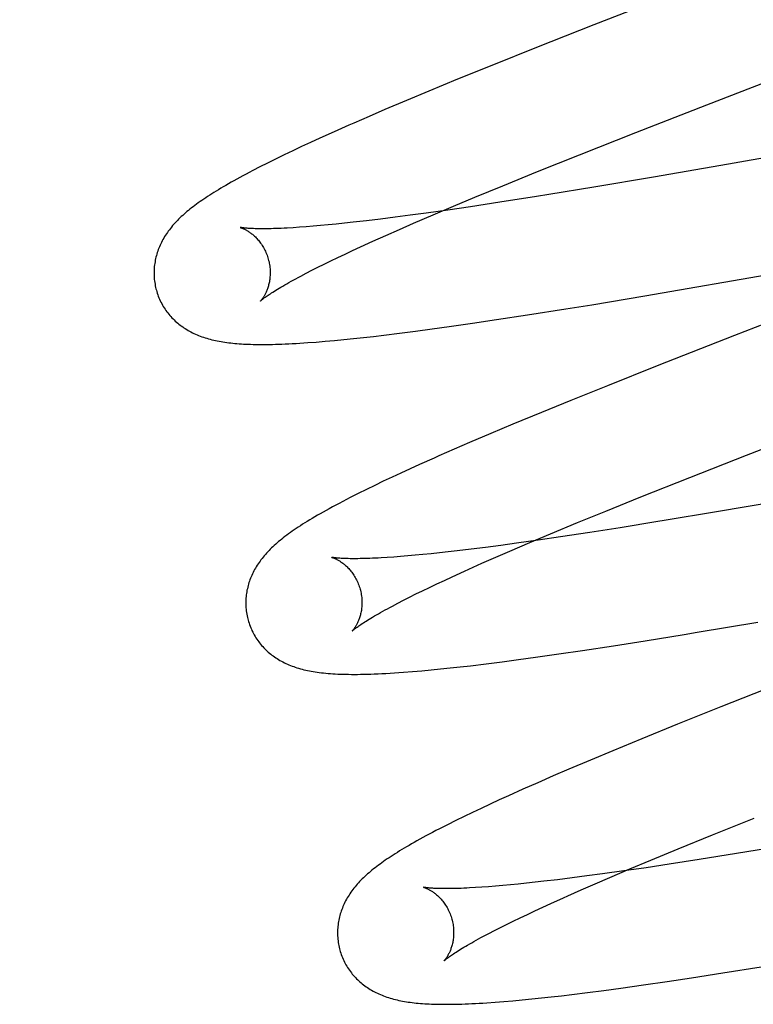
# Model space of a CAD drawing. Header units: inches. Extents: x 0 to 200, y 0 to 129.
# Tile 74 of 98: x 57.12 to 57.246, y 49.914 to 50.083. Entities that reach past the tile are written whole.
import ezdxf

# ---------------------------------------------------------------- set-up
doc = ezdxf.new("R2010")
doc.units = ezdxf.units.IN
doc.header["$LTSCALE"] = 11
doc.header["$MEASUREMENT"] = 0
doc.linetypes.add('HIDDEN', pattern=[0.2, 0.1, -0.1])
doc.layers.add('DEFAULT_2', color=8, linetype='HIDDEN')

msp = doc.modelspace()

# ---------------------------------------------------------------- linework, layer by layer
at = {"layer": 'DEFAULT_2', "color": 8, "linetype": 'HIDDEN'}
for p, q in [((57.23695, 50.08949), (57.21902, 50.08251)), ((57.21902, 50.08251), (57.20918, 50.07862)), ((57.20918, 50.07862), (57.20175, 50.07564)), ((57.20175, 50.07564), (57.19559, 50.07314)), ((57.19559, 50.07314), (57.19063, 50.0711)), ((57.24632, 50.07178), (57.24857, 50.07265)), ((57.19063, 50.0711), (57.18679, 50.06949)), ((57.23846, 50.06873), (57.24632, 50.07178)), ((57.18679, 50.06949), (57.18306, 50.06791)), ((57.18306, 50.06791), (57.18035, 50.06674)), ((57.22627, 50.06397), (57.23846, 50.06873)), ((57.18035, 50.06674), (57.17771, 50.0656)), ((57.17186, 50.06298), (57.17028, 50.06226)), ((57.17432, 50.06409), (57.17186, 50.06298)), ((57.21658, 50.06014), (57.22627, 50.06397)), ((57.27393, 50.06406), (57.2422, 50.05851)), ((57.16721, 50.06082), (57.16572, 50.06011)), ((57.16873, 50.06154), (57.16721, 50.06082)), ((57.17028, 50.06226), (57.16873, 50.06154)), ((57.16427, 50.05941), (57.16288, 50.05871)), ((57.16572, 50.06011), (57.16427, 50.05941)), ((57.20933, 50.05724), (57.21658, 50.06014)), ((57.16156, 50.05805), (57.16033, 50.05742)), ((57.16288, 50.05871), (57.16156, 50.05805)), ((57.2422, 50.05851), (57.22931, 50.05629)), ((57.20335, 50.05481), (57.20933, 50.05724)), ((57.22931, 50.05629), (57.21903, 50.05457)), ((57.19857, 50.05284), (57.20335, 50.05481)), ((57.21903, 50.05457), (57.2113, 50.0533)), ((57.1949, 50.05131), (57.19857, 50.05284)), ((57.20915, 50.05296), (57.20284, 50.05197)), ((57.2113, 50.0533), (57.20915, 50.05296)), ((57.19389, 50.05063), (57.19015, 50.0501)), ((57.19136, 50.04981), (57.1949, 50.05131)), ((57.19779, 50.0512), (57.19389, 50.05063)), ((57.20284, 50.05197), (57.19779, 50.0512)), ((57.18231, 50.04907), (57.1799, 50.04878)), ((57.18483, 50.04939), (57.18231, 50.04907)), ((57.18744, 50.04973), (57.18483, 50.04939)), ((57.19015, 50.0501), (57.18744, 50.04973)), ((57.18799, 50.04836), (57.19136, 50.04981)), ((57.16835, 50.04766), (57.16726, 50.04759)), ((57.16951, 50.04774), (57.16835, 50.04766)), ((57.17072, 50.04784), (57.16951, 50.04774)), ((57.17199, 50.04795), (57.17072, 50.04784)), ((57.17331, 50.04807), (57.17199, 50.04795)), ((57.17468, 50.04821), (57.17331, 50.04807)), ((57.17611, 50.04835), (57.17468, 50.04821)), ((57.17759, 50.04852), (57.17611, 50.04835)), ((57.1799, 50.04878), (57.17759, 50.04852)), ((57.18323, 50.04627), (57.18556, 50.0473)), ((57.18556, 50.0473), (57.18799, 50.04836)), ((57.181, 50.04527), (57.18323, 50.04627)), ((57.22784, 50.03586), (57.28379, 50.04557)), ((57.17752, 50.04368), (57.17888, 50.0443)), ((57.17888, 50.0443), (57.181, 50.04527)), ((57.17376, 50.04189), (57.17496, 50.04247)), ((57.17496, 50.04247), (57.17622, 50.04306)), ((57.17622, 50.04306), (57.17752, 50.04368)), ((57.17048, 50.04026), (57.17152, 50.04078)), ((57.17152, 50.04078), (57.17261, 50.04133)), ((57.17261, 50.04133), (57.17376, 50.04189)), ((57.16858, 50.03927), (57.1695, 50.03975)), ((57.1695, 50.03975), (57.17048, 50.04026)), ((57.21868, 50.03434), (57.22784, 50.03586)), ((57.21419, 50.03361), (57.21868, 50.03434)), ((57.25672, 50.03424), (57.24325, 50.02902)), ((57.20231, 50.03176), (57.20762, 50.03257)), ((57.20762, 50.03257), (57.21419, 50.03361)), ((57.19123, 50.03016), (57.19416, 50.03057)), ((57.19416, 50.03057), (57.19818, 50.03114)), ((57.19818, 50.03114), (57.20231, 50.03176)), ((57.1777, 50.02851), (57.17939, 50.02869)), ((57.17939, 50.02869), (57.18111, 50.02888)), ((57.18111, 50.02888), (57.18287, 50.02909)), ((57.18287, 50.02909), (57.18558, 50.02942)), ((57.18558, 50.02942), (57.18837, 50.02978)), ((57.18837, 50.02978), (57.19123, 50.03016)), ((57.24325, 50.02902), (57.22996, 50.02381)), ((57.1698, 50.0278), (57.17126, 50.02791)), ((57.17126, 50.02791), (57.17279, 50.02804)), ((57.17279, 50.02804), (57.17439, 50.02818)), ((57.17439, 50.02818), (57.17603, 50.02834)), ((57.17603, 50.02834), (57.1777, 50.02851)), ((57.22996, 50.02381), (57.22136, 50.02039)), ((57.22136, 50.02039), (57.21509, 50.01786)), ((57.21509, 50.01786), (57.21003, 50.01579)), ((57.21003, 50.01579), (57.20512, 50.01376)), ((57.20512, 50.01376), (57.20132, 50.01217)), ((57.24533, 50.00846), (57.25871, 50.01367)), ((57.20132, 50.01217), (57.19765, 50.0106)), ((57.19765, 50.0106), (57.19498, 50.00945)), ((57.19498, 50.00945), (57.19238, 50.00831)), ((57.23554, 50.00461), (57.24533, 50.00846)), ((57.18904, 50.00682), (57.18742, 50.00609)), ((57.18584, 50.00536), (57.1843, 50.00464)), ((57.18742, 50.00609), (57.18584, 50.00536)), ((57.18133, 50.00323), (57.1799, 50.00253)), ((57.1828, 50.00394), (57.18133, 50.00323)), ((57.1843, 50.00464), (57.1828, 50.00394)), ((57.22715, 50.00126), (57.23554, 50.00461)), ((57.17848, 50.00183), (57.17711, 50.00114)), ((57.1799, 50.00253), (57.17848, 50.00183)), ((57.22109, 49.99882), (57.22715, 50.00126)), ((57.25056, 50.00044), (57.24015, 49.99866)), ((57.21624, 49.99683), (57.22109, 49.99882)), ((57.21159, 49.99489), (57.21624, 49.99683)), ((57.23006, 49.99699), (57.22357, 49.99595)), ((57.20802, 49.99339), (57.21159, 49.99489)), ((57.21835, 49.99514), (57.21332, 49.99437)), ((57.22357, 49.99595), (57.21835, 49.99514)), ((57.20571, 49.99328), (57.20302, 49.99291)), ((57.2046, 49.99193), (57.20802, 49.99339)), ((57.20944, 49.99381), (57.20571, 49.99328)), ((57.21332, 49.99437), (57.20944, 49.99381)), ((57.18963, 49.99133), (57.18829, 49.9912)), ((57.19102, 49.99147), (57.18963, 49.99133)), ((57.19247, 49.99162), (57.19102, 49.99147)), ((57.19396, 49.99179), (57.19247, 49.99162)), ((57.19551, 49.99197), (57.19396, 49.99179)), ((57.19791, 49.99226), (57.19551, 49.99197)), ((57.20041, 49.99257), (57.19791, 49.99226)), ((57.20302, 49.99291), (57.20041, 49.99257)), ((57.20214, 49.99086), (57.2046, 49.99193)), ((57.1846, 49.9909), (57.18348, 49.99082)), ((57.18577, 49.99099), (57.1846, 49.9909)), ((57.187, 49.99109), (57.18577, 49.99099)), ((57.18829, 49.9912), (57.187, 49.99109)), ((57.19978, 49.98982), (57.20214, 49.99086)), ((57.19467, 49.98751), (57.19679, 49.98848)), ((57.19075, 49.98568), (57.19201, 49.98627)), ((57.19201, 49.98627), (57.19331, 49.98688)), ((57.19331, 49.98688), (57.19467, 49.98751)), ((57.18731, 49.98399), (57.18841, 49.98454)), ((57.18841, 49.98454), (57.18955, 49.9851)), ((57.18955, 49.9851), (57.19075, 49.98568)), ((57.18437, 49.98247), (57.1853, 49.98296)), ((57.1853, 49.98296), (57.18628, 49.98347)), ((57.18628, 49.98347), (57.18731, 49.98399)), ((57.23684, 49.97794), (57.24725, 49.97968)), ((57.23456, 49.97756), (57.23684, 49.97794)), ((57.22241, 49.97562), (57.22785, 49.97648)), ((57.22785, 49.97648), (57.23456, 49.97756)), ((57.213, 49.97421), (57.21711, 49.97482)), ((57.21711, 49.97482), (57.22241, 49.97562)), ((57.20048, 49.97252), (57.20324, 49.97287)), ((57.20324, 49.97287), (57.20609, 49.97324)), ((57.20609, 49.97324), (57.209, 49.97364)), ((57.209, 49.97364), (57.213, 49.97421)), ((57.18783, 49.97118), (57.18941, 49.97132)), ((57.18941, 49.97132), (57.19101, 49.97147)), ((57.19101, 49.97147), (57.19265, 49.97163)), ((57.19265, 49.97163), (57.19433, 49.9718)), ((57.19433, 49.9718), (57.19604, 49.97199)), ((57.19604, 49.97199), (57.19779, 49.97219)), ((57.19779, 49.97219), (57.20048, 49.97252)), ((57.25073, 49.96898), (57.24089, 49.96509)), ((57.24089, 49.96509), (57.23346, 49.96211)), ((57.23346, 49.96211), (57.2273, 49.95961)), ((57.2273, 49.95961), (57.22233, 49.95756)), ((57.22233, 49.95756), (57.21848, 49.95596)), ((57.21848, 49.95596), (57.21475, 49.95437)), ((57.21475, 49.95437), (57.21204, 49.95321)), ((57.21204, 49.95321), (57.2094, 49.95206)), ((57.20684, 49.95093), (57.20435, 49.94981)), ((57.2094, 49.95206), (57.20684, 49.95093)), ((57.20274, 49.94908), (57.20117, 49.94836)), ((57.20435, 49.94981), (57.20274, 49.94908)), ((57.19963, 49.94764), (57.19814, 49.94693)), ((57.20117, 49.94836), (57.19963, 49.94764)), ((57.19669, 49.94623), (57.19526, 49.94553)), ((57.19814, 49.94693), (57.19669, 49.94623)), ((57.23947, 49.94307), (57.24664, 49.94596)), ((57.19385, 49.94483), (57.1925, 49.94414)), ((57.19526, 49.94553), (57.19385, 49.94483)), ((57.23357, 49.94067), (57.23947, 49.94307)), ((57.22886, 49.93872), (57.23357, 49.94067)), ((57.25134, 49.9411), (57.24359, 49.93984)), ((57.23718, 49.93882), (57.23202, 49.93802)), ((57.24359, 49.93984), (57.23718, 49.93882)), ((57.22177, 49.93573), (57.22524, 49.93721)), ((57.22805, 49.93743), (57.2242, 49.93687)), ((57.22524, 49.93721), (57.22886, 49.93872)), ((57.23202, 49.93802), (57.22805, 49.93743)), ((57.21528, 49.93566), (57.21281, 49.93536)), ((57.21785, 49.936), (57.21528, 49.93566)), ((57.22051, 49.93635), (57.21785, 49.936)), ((57.21927, 49.93465), (57.22177, 49.93573)), ((57.2242, 49.93687), (57.22051, 49.93635)), ((57.19976, 49.93406), (57.19867, 49.93399)), ((57.2009, 49.93414), (57.19976, 49.93406)), ((57.2021, 49.93424), (57.2009, 49.93414)), ((57.20336, 49.93435), (57.2021, 49.93424)), ((57.20467, 49.93447), (57.20336, 49.93435)), ((57.20604, 49.9346), (57.20467, 49.93447)), ((57.20745, 49.93475), (57.20604, 49.9346)), ((57.20892, 49.93491), (57.20745, 49.93475)), ((57.21044, 49.93508), (57.20892, 49.93491)), ((57.21281, 49.93536), (57.21044, 49.93508)), ((57.21687, 49.9336), (57.21927, 49.93465)), ((57.21455, 49.93258), (57.21687, 49.9336)), ((57.2089, 49.93), (57.21024, 49.93062)), ((57.21024, 49.93062), (57.21163, 49.93126)), ((57.20517, 49.92822), (57.20636, 49.9288)), ((57.20636, 49.9288), (57.2076, 49.92939)), ((57.2076, 49.92939), (57.2089, 49.93)), ((57.20193, 49.9266), (57.20295, 49.92712)), ((57.20295, 49.92712), (57.20403, 49.92766)), ((57.20403, 49.92766), (57.20517, 49.92822)), ((57.20005, 49.92562), (57.20096, 49.9261)), ((57.20096, 49.9261), (57.20193, 49.9266)), ((57.24122, 49.9193), (57.24785, 49.92036)), ((57.23168, 49.91784), (57.23586, 49.91847)), ((57.23586, 49.91847), (57.24122, 49.9193)), ((57.22366, 49.91669), (57.22761, 49.91725)), ((57.22761, 49.91725), (57.23168, 49.91784)), ((57.21001, 49.915), (57.21172, 49.91519)), ((57.21172, 49.91519), (57.21346, 49.91539)), ((57.21346, 49.91539), (57.21524, 49.9156)), ((57.21524, 49.9156), (57.21797, 49.91594)), ((57.21797, 49.91594), (57.22078, 49.91631)), ((57.22078, 49.91631), (57.22366, 49.91669)), ((57.20203, 49.91427), (57.20352, 49.91438)), ((57.20352, 49.91438), (57.20509, 49.91452)), ((57.20509, 49.91452), (57.20671, 49.91467)), ((57.20671, 49.91467), (57.20835, 49.91483)), ((57.20835, 49.91483), (57.21001, 49.915))]:
    msp.add_line(p, q, dxfattribs=at)
for points in [[(57.17771, 50.0656), (57.17685, 50.06522), (57.17432, 50.06409)], [(57.16033, 50.05742), (57.15974, 50.05711), (57.15917, 50.05681), (57.15863, 50.05651), (57.1581, 50.05623), (57.15758, 50.05595), (57.15709, 50.05567), (57.15661, 50.0554), (57.15614, 50.05514), (57.1557, 50.05488), (57.15526, 50.05463), (57.15484, 50.05438), (57.15443, 50.05413), (57.15404, 50.05389), (57.15366, 50.05366), (57.15328, 50.05342), (57.15292, 50.05319), (57.15257, 50.05296), (57.15223, 50.05274), (57.1519, 50.05252), (57.15158, 50.0523), (57.15126, 50.05208), (57.15095, 50.05186), (57.15066, 50.05164), (57.15037, 50.05143), (57.15008, 50.05121), (57.14981, 50.051), (57.14953, 50.05079), (57.14927, 50.05057), (57.14901, 50.05036), (57.14876, 50.05015)], [(57.14876, 50.05015), (57.14851, 50.04993), (57.14827, 50.04971), (57.14804, 50.0495), (57.14781, 50.04928), (57.14758, 50.04906), (57.14736, 50.04884), (57.14715, 50.04862), (57.14694, 50.04839), (57.14673, 50.04817), (57.14654, 50.04794), (57.14635, 50.04771), (57.14616, 50.04748), (57.14598, 50.04725), (57.1458, 50.04701), (57.14564, 50.04678), (57.14547, 50.04654), (57.14532, 50.0463), (57.14516, 50.04605), (57.14502, 50.04581), (57.14488, 50.04556), (57.14474, 50.04531), (57.14461, 50.04506), (57.14449, 50.04481), (57.14438, 50.04456), (57.14427, 50.04431), (57.14416, 50.04406), (57.14407, 50.04381), (57.14398, 50.04356), (57.14389, 50.0433), (57.14381, 50.04304), (57.14374, 50.04278), (57.14367, 50.04252), (57.14361, 50.04226), (57.14355, 50.04199), (57.14351, 50.04172), (57.14346, 50.04145), (57.14342, 50.04118), (57.14339, 50.04091), (57.14337, 50.04063), (57.14335, 50.04036), (57.14334, 50.04008), (57.14334, 50.03981), (57.14334, 50.03953), (57.14335, 50.03925), (57.14337, 50.03897), (57.14339, 50.03869), (57.14342, 50.03842), (57.14346, 50.03814), (57.14351, 50.03786), (57.14356, 50.03759), (57.14362, 50.03732), (57.14368, 50.03704), (57.14374, 50.03681)], [(57.15818, 50.04763), (57.15816, 50.04764), (57.15815, 50.04764), (57.15815, 50.04764), (57.15815, 50.04764), (57.15817, 50.04763), (57.15819, 50.04763), (57.15822, 50.04762), (57.15825, 50.04761), (57.1583, 50.04759), (57.15835, 50.04758), (57.1584, 50.04756), (57.15846, 50.04753), (57.15853, 50.04751), (57.1586, 50.04748), (57.15868, 50.04744), (57.15876, 50.04741), (57.15884, 50.04737), (57.15893, 50.04732), (57.15903, 50.04727), (57.15913, 50.04722), (57.15923, 50.04717), (57.15933, 50.04711), (57.15944, 50.04704), (57.15955, 50.04697), (57.15966, 50.0469), (57.15978, 50.04682), (57.1599, 50.04673), (57.16002, 50.04664), (57.16014, 50.04655), (57.16026, 50.04645), (57.16039, 50.04634), (57.16052, 50.04623), (57.16065, 50.04611), (57.16078, 50.04599), (57.16091, 50.04586), (57.16104, 50.04572), (57.16117, 50.04557), (57.1613, 50.04542), (57.16143, 50.04526), (57.16156, 50.04509), (57.16169, 50.04492), (57.16182, 50.04474), (57.16194, 50.04455), (57.16206, 50.04436), (57.16218, 50.04416), (57.1623, 50.04395), (57.16241, 50.04374), (57.16251, 50.04353), (57.16261, 50.0433), (57.16271, 50.04308), (57.1628, 50.04285), (57.16288, 50.04261), (57.16295, 50.04238), (57.16301, 50.04217)], [(57.16726, 50.04759), (57.16623, 50.04753), (57.16573, 50.0475), (57.16525, 50.04748), (57.16479, 50.04746), (57.16434, 50.04744), (57.16391, 50.04743), (57.1635, 50.04742), (57.1631, 50.04741), (57.16271, 50.04741), (57.16235, 50.0474), (57.16199, 50.0474), (57.16166, 50.0474), (57.16134, 50.04741), (57.16104, 50.04741), (57.16075, 50.04742), (57.16048, 50.04743), (57.16023, 50.04744), (57.15999, 50.04745), (57.15977, 50.04746), (57.15957, 50.04747), (57.15938, 50.04749), (57.1592, 50.0475), (57.15904, 50.04751), (57.1589, 50.04753), (57.15877, 50.04754), (57.15865, 50.04756), (57.15855, 50.04757), (57.15846, 50.04758), (57.15838, 50.0476), (57.15831, 50.04761), (57.15826, 50.04762), (57.15822, 50.04762), (57.15819, 50.04763), (57.15818, 50.04763)], [(57.16301, 50.04217), (57.16307, 50.04196), (57.16313, 50.04171), (57.16318, 50.04147), (57.16322, 50.04123), (57.16326, 50.04099), (57.16328, 50.04074), (57.16331, 50.0405), (57.16332, 50.04027), (57.16333, 50.04003), (57.16333, 50.0398), (57.16333, 50.03957), (57.16332, 50.03935), (57.1633, 50.03913), (57.16328, 50.03891), (57.16326, 50.0387), (57.16323, 50.0385), (57.16319, 50.0383), (57.16315, 50.0381), (57.16311, 50.03792), (57.16307, 50.03774), (57.16302, 50.03756), (57.16297, 50.03739), (57.16292, 50.03723), (57.16286, 50.03708), (57.16281, 50.03693), (57.16275, 50.03678), (57.1627, 50.03664), (57.16264, 50.03651), (57.16258, 50.03638), (57.16252, 50.03626), (57.16246, 50.03614), (57.1624, 50.03603), (57.16235, 50.03593), (57.16229, 50.03583), (57.16223, 50.03573), (57.16218, 50.03564), (57.16212, 50.03556), (57.16207, 50.03548), (57.16202, 50.03541), (57.16197, 50.03534), (57.16193, 50.03528), (57.16188, 50.03522), (57.16184, 50.03517), (57.16181, 50.03512), (57.16177, 50.03508), (57.16174, 50.03505), (57.16172, 50.03502), (57.1617, 50.035), (57.16168, 50.03498), (57.16167, 50.03497), (57.16167, 50.03497)], [(57.16167, 50.03497), (57.16167, 50.03497), (57.16168, 50.03498), (57.1617, 50.035), (57.16172, 50.03502), (57.16176, 50.03505), (57.1618, 50.03509), (57.16185, 50.03513), (57.16191, 50.03518), (57.16198, 50.03524), (57.16206, 50.03531), (57.16216, 50.03538), (57.16226, 50.03546), (57.16238, 50.03555), (57.16251, 50.03564), (57.16266, 50.03575), (57.16281, 50.03586), (57.16298, 50.03597), (57.16317, 50.0361), (57.16337, 50.03623), (57.16358, 50.03637), (57.16381, 50.03652), (57.16405, 50.03667), (57.16431, 50.03684), (57.16458, 50.037), (57.16487, 50.03718), (57.16517, 50.03736), (57.16549, 50.03755), (57.16583, 50.03774), (57.16617, 50.03794), (57.16654, 50.03815), (57.16692, 50.03836), (57.16731, 50.03858), (57.16772, 50.0388), (57.16814, 50.03903), (57.16858, 50.03927)], [(57.14374, 50.03681), (57.14381, 50.03658), (57.14389, 50.03632), (57.14399, 50.03605), (57.14408, 50.03579), (57.14419, 50.03553), (57.1443, 50.03528), (57.14441, 50.03502), (57.14453, 50.03477), (57.14466, 50.03453), (57.1448, 50.03428), (57.14494, 50.03405), (57.14508, 50.03381), (57.14523, 50.03358), (57.14539, 50.03335), (57.14555, 50.03313), (57.14572, 50.03291), (57.14589, 50.0327), (57.14606, 50.03249), (57.14624, 50.03229), (57.14643, 50.03209), (57.14662, 50.0319), (57.14681, 50.03171), (57.147, 50.03152), (57.1472, 50.03134), (57.14741, 50.03117), (57.14762, 50.031), (57.14783, 50.03083), (57.14804, 50.03067), (57.14827, 50.03051), (57.14849, 50.03036), (57.14872, 50.03021), (57.14896, 50.03006), (57.1492, 50.02991), (57.14945, 50.02978), (57.1497, 50.02964), (57.14996, 50.02951), (57.15022, 50.02939), (57.15048, 50.02927), (57.15074, 50.02915), (57.15101, 50.02904), (57.15128, 50.02893), (57.15156, 50.02883), (57.15184, 50.02873), (57.15213, 50.02864), (57.15242, 50.02855), (57.15271, 50.02847), (57.15301, 50.02839), (57.15331, 50.02831), (57.15361, 50.02824), (57.15392, 50.02817), (57.15423, 50.02811), (57.15455, 50.02804), (57.15487, 50.02799), (57.15519, 50.02793), (57.15552, 50.02788), (57.15586, 50.02784), (57.1562, 50.02779), (57.15654, 50.02775), (57.1569, 50.02772), (57.15725, 50.02768), (57.15762, 50.02765), (57.15799, 50.02762), (57.15837, 50.0276), (57.15876, 50.02757), (57.15915, 50.02755), (57.15956, 50.02754), (57.15997, 50.02752), (57.1604, 50.02751), (57.16083, 50.0275), (57.16128, 50.02749), (57.16174, 50.02749), (57.16221, 50.02749), (57.1627, 50.0275), (57.16319, 50.0275), (57.16371, 50.02751), (57.16424, 50.02752), (57.16478, 50.02754), (57.16534, 50.02756), (57.16592, 50.02758), (57.16652, 50.02761), (57.16714, 50.02764), (57.16778, 50.02767), (57.16843, 50.02771), (57.1698, 50.0278)], [(57.19238, 50.00831), (57.19153, 50.00794), (57.18904, 50.00682)], [(57.17711, 50.00114), (57.17645, 50.0008), (57.17581, 50.00047), (57.1752, 50.00014), (57.17461, 49.99983), (57.17404, 49.99952), (57.17349, 49.99922), (57.17296, 49.99893), (57.17245, 49.99864), (57.17195, 49.99836), (57.17147, 49.99808), (57.17101, 49.99781), (57.17056, 49.99755), (57.17013, 49.99729), (57.16971, 49.99703), (57.1693, 49.99678), (57.16891, 49.99653), (57.16853, 49.99628), (57.16816, 49.99604), (57.1678, 49.9958), (57.16746, 49.99557), (57.16712, 49.99534), (57.1668, 49.99511), (57.16648, 49.99488), (57.16618, 49.99465), (57.16588, 49.99443), (57.16559, 49.99421), (57.16532, 49.99399), (57.16504, 49.99377), (57.16478, 49.99355), (57.16453, 49.99333)], [(57.24015, 49.99866), (57.23116, 49.99717), (57.23006, 49.99699)], [(57.16453, 49.99333), (57.16428, 49.99312), (57.16403, 49.9929), (57.1638, 49.99268), (57.16357, 49.99246), (57.16334, 49.99224), (57.16313, 49.99202), (57.16291, 49.9918), (57.16271, 49.99158), (57.1625, 49.99135), (57.16231, 49.99112), (57.16212, 49.99089), (57.16193, 49.99066), (57.16175, 49.99043), (57.16158, 49.9902), (57.16141, 49.98996), (57.16125, 49.98972), (57.16109, 49.98948), (57.16094, 49.98924), (57.16079, 49.989), (57.16065, 49.98875), (57.16052, 49.9885), (57.16039, 49.98825), (57.16027, 49.988), (57.16016, 49.98775), (57.16005, 49.9875), (57.15995, 49.98725), (57.15985, 49.987), (57.15976, 49.98675), (57.15968, 49.98649), (57.1596, 49.98624), (57.15953, 49.98598), (57.15946, 49.98572), (57.1594, 49.98545), (57.15934, 49.98519), (57.15929, 49.98492), (57.15925, 49.98465), (57.15921, 49.98438), (57.15918, 49.98411), (57.15916, 49.98383), (57.15914, 49.98356), (57.15913, 49.98328), (57.15913, 49.98301), (57.15913, 49.98273), (57.15914, 49.98245), (57.15916, 49.98218), (57.15918, 49.9819), (57.15922, 49.98162), (57.15925, 49.98135), (57.1593, 49.98107), (57.15935, 49.9808), (57.15941, 49.98052), (57.15947, 49.98025), (57.15954, 49.98002)], [(57.17396, 49.99084), (57.17395, 49.99085), (57.17394, 49.99085), (57.17395, 49.99085), (57.17396, 49.99084), (57.17398, 49.99084), (57.17401, 49.99083), (57.17405, 49.99082), (57.17409, 49.9908), (57.17414, 49.99078), (57.1742, 49.99076), (57.17426, 49.99074), (57.17433, 49.99071), (57.1744, 49.99068), (57.17448, 49.99065), (57.17456, 49.99061), (57.17464, 49.99057), (57.17473, 49.99053), (57.17483, 49.99048), (57.17492, 49.99043), (57.17502, 49.99037), (57.17513, 49.99031), (57.17524, 49.99025), (57.17535, 49.99018), (57.17546, 49.9901), (57.17557, 49.99002), (57.17569, 49.98994), (57.17581, 49.98985), (57.17594, 49.98975), (57.17606, 49.98965), (57.17619, 49.98955), (57.17631, 49.98943), (57.17644, 49.98931), (57.17657, 49.98919), (57.1767, 49.98906), (57.17684, 49.98892), (57.17697, 49.98877), (57.1771, 49.98862), (57.17723, 49.98846), (57.17736, 49.9883), (57.17749, 49.98812), (57.17761, 49.98794), (57.17774, 49.98776), (57.17786, 49.98756), (57.17798, 49.98736), (57.17809, 49.98716), (57.1782, 49.98695), (57.1783, 49.98673), (57.1784, 49.98651), (57.1785, 49.98628), (57.17859, 49.98605), (57.17867, 49.98582), (57.17874, 49.98558), (57.1788, 49.98538)], [(57.18348, 49.99082), (57.18242, 49.99076), (57.18192, 49.99073), (57.18143, 49.99071), (57.18095, 49.99068), (57.18049, 49.99067), (57.18005, 49.99065), (57.17962, 49.99064), (57.17921, 49.99063), (57.17881, 49.99062), (57.17843, 49.99061), (57.17807, 49.99061), (57.17772, 49.99061), (57.17739, 49.99061), (57.17708, 49.99061), (57.17678, 49.99062), (57.1765, 49.99063), (57.17623, 49.99064), (57.17598, 49.99065), (57.17575, 49.99066), (57.17553, 49.99067), (57.17533, 49.99068), (57.17514, 49.9907), (57.17497, 49.99071), (57.17481, 49.99073), (57.17467, 49.99074), (57.17454, 49.99075), (57.17442, 49.99077), (57.17432, 49.99078), (57.17423, 49.9908), (57.17416, 49.99081), (57.1741, 49.99082), (57.17404, 49.99083), (57.174, 49.99083), (57.17397, 49.99084), (57.17396, 49.99084)], [(57.19679, 49.98848), (57.19902, 49.98948), (57.19978, 49.98982)], [(57.1788, 49.98538), (57.17886, 49.98517), (57.17892, 49.98492), (57.17897, 49.98468), (57.17901, 49.98444), (57.17905, 49.98419), (57.17908, 49.98395), (57.1791, 49.98371), (57.17911, 49.98347), (57.17912, 49.98324), (57.17912, 49.98301), (57.17912, 49.98278), (57.17911, 49.98255), (57.17909, 49.98234), (57.17907, 49.98212), (57.17905, 49.98191), (57.17902, 49.98171), (57.17898, 49.98151), (57.17894, 49.98131), (57.1789, 49.98113), (57.17886, 49.98095), (57.17881, 49.98077), (57.17876, 49.9806), (57.17871, 49.98044), (57.17866, 49.98029), (57.1786, 49.98014), (57.17854, 49.97999), (57.17849, 49.97985), (57.17843, 49.97972), (57.17837, 49.97959), (57.17831, 49.97947), (57.17825, 49.97935), (57.1782, 49.97924), (57.17814, 49.97914), (57.17808, 49.97904), (57.17802, 49.97894), (57.17797, 49.97885), (57.17791, 49.97877), (57.17786, 49.97869), (57.17781, 49.97862), (57.17776, 49.97855), (57.17772, 49.97849), (57.17767, 49.97843), (57.17763, 49.97838), (57.1776, 49.97833), (57.17756, 49.97829), (57.17753, 49.97826), (57.17751, 49.97823), (57.17749, 49.97821), (57.17747, 49.97819), (57.17746, 49.97818), (57.17746, 49.97818)], [(57.17746, 49.97818), (57.17746, 49.97818), (57.17747, 49.97819), (57.17749, 49.97821), (57.17751, 49.97823), (57.17755, 49.97826), (57.17759, 49.9783), (57.17764, 49.97834), (57.1777, 49.97839), (57.17777, 49.97845), (57.17786, 49.97852), (57.17795, 49.97859), (57.17806, 49.97867), (57.17817, 49.97876), (57.1783, 49.97885), (57.17845, 49.97896), (57.1786, 49.97907), (57.17878, 49.97918), (57.17896, 49.97931), (57.17916, 49.97944), (57.17937, 49.97958), (57.1796, 49.97973), (57.17984, 49.97988), (57.1801, 49.98005), (57.18038, 49.98021), (57.18066, 49.98039), (57.18097, 49.98057), (57.18129, 49.98076), (57.18162, 49.98095), (57.18197, 49.98115), (57.18233, 49.98136), (57.18271, 49.98157), (57.1831, 49.98179), (57.18351, 49.98201), (57.18394, 49.98224), (57.18437, 49.98247)], [(57.15954, 49.98002), (57.1596, 49.97979), (57.15969, 49.97953), (57.15978, 49.97926), (57.15987, 49.979), (57.15998, 49.97874), (57.16009, 49.97848), (57.1602, 49.97823), (57.16033, 49.97798), (57.16046, 49.97773), (57.16059, 49.97749), (57.16073, 49.97725), (57.16088, 49.97701), (57.16103, 49.97678), (57.16119, 49.97656), (57.16135, 49.97633), (57.16151, 49.97612), (57.16169, 49.9759), (57.16186, 49.97569), (57.16204, 49.97549), (57.16223, 49.97529), (57.16241, 49.9751), (57.16261, 49.97491), (57.1628, 49.97472), (57.16301, 49.97454), (57.16321, 49.97437), (57.16342, 49.9742), (57.16363, 49.97403), (57.16385, 49.97387), (57.16407, 49.97371), (57.1643, 49.97356), (57.16453, 49.97341), (57.16477, 49.97326), (57.16501, 49.97311), (57.16526, 49.97297), (57.16551, 49.97284), (57.16577, 49.97271), (57.16603, 49.97259), (57.16629, 49.97247), (57.16655, 49.97235), (57.16682, 49.97224), (57.1671, 49.97213), (57.16738, 49.97203), (57.16766, 49.97194), (57.16794, 49.97184), (57.16823, 49.97175), (57.16853, 49.97167), (57.16883, 49.97159), (57.16913, 49.97151), (57.16944, 49.97144), (57.16975, 49.97137), (57.17007, 49.9713), (57.1704, 49.97124), (57.17073, 49.97118), (57.17107, 49.97113), (57.17142, 49.97108), (57.17177, 49.97103), (57.17214, 49.97098), (57.17251, 49.97094), (57.17289, 49.9709), (57.17329, 49.97087), (57.17369, 49.97084), (57.1741, 49.97081), (57.17452, 49.97078), (57.17496, 49.97076), (57.1754, 49.97074), (57.17586, 49.97073), (57.17633, 49.97071), (57.17682, 49.97071), (57.17731, 49.9707), (57.17782, 49.9707), (57.17835, 49.9707), (57.17889, 49.97071), (57.17945, 49.97072), (57.18003, 49.97073), (57.18063, 49.97075), (57.18125, 49.97077), (57.18189, 49.9708), (57.18256, 49.97083), (57.18326, 49.97087), (57.18399, 49.97091), (57.18473, 49.97095), (57.18549, 49.97101), (57.18626, 49.97106), (57.18783, 49.97118)], [(57.1925, 49.94414), (57.19186, 49.94381), (57.19126, 49.94349), (57.19068, 49.94319), (57.19013, 49.94289), (57.1896, 49.9426), (57.18909, 49.94233), (57.1886, 49.94205), (57.18813, 49.94179), (57.18767, 49.94153), (57.18723, 49.94127), (57.1868, 49.94102), (57.18639, 49.94078), (57.18599, 49.94053), (57.1856, 49.9403), (57.18522, 49.94006), (57.18485, 49.93983), (57.18449, 49.9396), (57.18415, 49.93938), (57.18381, 49.93915), (57.18348, 49.93893), (57.18315, 49.93871), (57.18284, 49.93849), (57.18254, 49.93828), (57.18224, 49.93806), (57.18195, 49.93785), (57.18166, 49.93763), (57.18139, 49.93742), (57.18112, 49.93721), (57.18085, 49.93699), (57.18059, 49.93678), (57.18034, 49.93656)], [(57.18034, 49.93656), (57.18009, 49.93635), (57.17985, 49.93613), (57.17962, 49.93592), (57.17939, 49.9357), (57.17916, 49.93548), (57.17894, 49.93526), (57.17873, 49.93503), (57.17852, 49.93481), (57.17832, 49.93458), (57.17812, 49.93436), (57.17793, 49.93413), (57.17774, 49.9339), (57.17756, 49.93366), (57.17739, 49.93343), (57.17722, 49.93319), (57.17705, 49.93295), (57.1769, 49.93271), (57.17674, 49.93247), (57.1766, 49.93223), (57.17646, 49.93198), (57.17632, 49.93173), (57.17619, 49.93148), (57.17607, 49.93123), (57.17596, 49.93098), (57.17585, 49.93073), (57.17575, 49.93048), (57.17565, 49.93023), (57.17556, 49.92997), (57.17547, 49.92972), (57.17539, 49.92946), (57.17532, 49.9292), (57.17525, 49.92894), (57.17519, 49.92867), (57.17514, 49.92841), (57.17509, 49.92814), (57.17504, 49.92787), (57.17501, 49.9276), (57.17498, 49.92733), (57.17495, 49.92705), (57.17493, 49.92678), (57.17492, 49.9265), (57.17492, 49.92622), (57.17492, 49.92595), (57.17493, 49.92567), (57.17495, 49.92539), (57.17497, 49.92511), (57.17501, 49.92484), (57.17504, 49.92456), (57.17509, 49.92428), (57.17514, 49.92401), (57.1752, 49.92373), (57.17526, 49.92346), (57.17533, 49.92323)], [(57.18975, 49.93405), (57.18974, 49.93405), (57.18973, 49.93406), (57.18973, 49.93406), (57.18974, 49.93406), (57.18975, 49.93405), (57.18977, 49.93405), (57.1898, 49.93404), (57.18984, 49.93403), (57.18988, 49.93401), (57.18993, 49.93399), (57.18999, 49.93397), (57.19005, 49.93395), (57.19011, 49.93392), (57.19019, 49.93389), (57.19026, 49.93386), (57.19034, 49.93382), (57.19043, 49.93378), (57.19052, 49.93374), (57.19061, 49.93369), (57.19071, 49.93364), (57.19081, 49.93358), (57.19092, 49.93352), (57.19102, 49.93346), (57.19113, 49.93339), (57.19125, 49.93331), (57.19136, 49.93323), (57.19148, 49.93315), (57.1916, 49.93306), (57.19172, 49.93296), (57.19185, 49.93286), (57.19197, 49.93276), (57.1921, 49.93264), (57.19223, 49.93253), (57.19236, 49.9324), (57.19249, 49.93227), (57.19262, 49.93213), (57.19276, 49.93199), (57.19289, 49.93183), (57.19302, 49.93167), (57.19315, 49.93151), (57.19328, 49.93133), (57.1934, 49.93115), (57.19353, 49.93097), (57.19365, 49.93077), (57.19377, 49.93057), (57.19388, 49.93037), (57.19399, 49.93016), (57.19409, 49.92994), (57.19419, 49.92972), (57.19429, 49.92949), (57.19438, 49.92926), (57.19446, 49.92903), (57.19454, 49.92879), (57.1946, 49.92859)], [(57.19867, 49.93399), (57.19765, 49.93394), (57.19716, 49.93391), (57.19668, 49.93389), (57.19623, 49.93387), (57.19579, 49.93386), (57.19536, 49.93384), (57.19495, 49.93383), (57.19455, 49.93383), (57.19418, 49.93382), (57.19381, 49.93382), (57.19347, 49.93382), (57.19314, 49.93382), (57.19283, 49.93382), (57.19253, 49.93383), (57.19226, 49.93384), (57.19199, 49.93385), (57.19175, 49.93386), (57.19152, 49.93387), (57.19131, 49.93388), (57.19111, 49.93389), (57.19093, 49.93391), (57.19076, 49.93392), (57.1906, 49.93393), (57.19046, 49.93395), (57.19033, 49.93396), (57.19022, 49.93398), (57.19012, 49.93399), (57.19003, 49.934), (57.18995, 49.93402), (57.18989, 49.93403), (57.18984, 49.93404), (57.1898, 49.93404), (57.18976, 49.93405), (57.18975, 49.93405)], [(57.21163, 49.93126), (57.21381, 49.93224), (57.21455, 49.93258)], [(57.1946, 49.92859), (57.19465, 49.92838), (57.19471, 49.92813), (57.19476, 49.92789), (57.1948, 49.92765), (57.19484, 49.92741), (57.19487, 49.92717), (57.19489, 49.92693), (57.1949, 49.92669), (57.19491, 49.92645), (57.19491, 49.92622), (57.19491, 49.926), (57.1949, 49.92577), (57.19488, 49.92555), (57.19486, 49.92534), (57.19484, 49.92513), (57.19481, 49.92492), (57.19477, 49.92473), (57.19474, 49.92453), (57.1947, 49.92435), (57.19465, 49.92417), (57.1946, 49.92399), (57.19455, 49.92382), (57.1945, 49.92366), (57.19445, 49.9235), (57.1944, 49.92335), (57.19434, 49.92321), (57.19428, 49.92307), (57.19423, 49.92294), (57.19417, 49.92281), (57.19411, 49.92269), (57.19405, 49.92257), (57.19399, 49.92246), (57.19393, 49.92236), (57.19388, 49.92226), (57.19382, 49.92216), (57.19377, 49.92207), (57.19371, 49.92199), (57.19366, 49.92191), (57.19361, 49.92183), (57.19356, 49.92177), (57.19351, 49.9217), (57.19347, 49.92165), (57.19343, 49.92159), (57.19339, 49.92155), (57.19336, 49.92151), (57.19333, 49.92147), (57.1933, 49.92144), (57.19328, 49.92142), (57.19327, 49.9214), (57.19326, 49.92139), (57.19325, 49.92139)], [(57.19325, 49.92139), (57.19326, 49.9214), (57.19328, 49.92141), (57.1933, 49.92143), (57.19333, 49.92146), (57.19337, 49.9215), (57.19342, 49.92154), (57.19348, 49.92159), (57.19355, 49.92165), (57.19363, 49.92171), (57.19372, 49.92178), (57.19382, 49.92186), (57.19394, 49.92195), (57.19407, 49.92204), (57.19421, 49.92214), (57.19436, 49.92225), (57.19453, 49.92237), (57.19471, 49.92249), (57.1949, 49.92262), (57.19511, 49.92276), (57.19534, 49.9229), (57.19558, 49.92306), (57.19583, 49.92322), (57.1961, 49.92338), (57.19638, 49.92356), (57.19668, 49.92373), (57.197, 49.92392), (57.19732, 49.92411), (57.19767, 49.92431), (57.19803, 49.92451), (57.1984, 49.92472), (57.19879, 49.92494), (57.19919, 49.92516), (57.19961, 49.92539), (57.20005, 49.92562)], [(57.17533, 49.92323), (57.17539, 49.923), (57.17548, 49.92274), (57.17557, 49.92247), (57.17566, 49.92221), (57.17577, 49.92195), (57.17588, 49.9217), (57.17599, 49.92144), (57.17612, 49.92119), (57.17624, 49.92095), (57.17638, 49.9207), (57.17652, 49.92047), (57.17666, 49.92023), (57.17681, 49.92), (57.17697, 49.91977), (57.17713, 49.91955), (57.1773, 49.91933), (57.17747, 49.91912), (57.17764, 49.91891), (57.17782, 49.91871), (57.17801, 49.91851), (57.1782, 49.91832), (57.17839, 49.91813), (57.17858, 49.91794), (57.17878, 49.91776), (57.17899, 49.91759), (57.17919, 49.91742), (57.17941, 49.91725), (57.17962, 49.91709), (57.17984, 49.91693), (57.18007, 49.91678), (57.1803, 49.91663), (57.18054, 49.91648), (57.18078, 49.91633), (57.18103, 49.9162), (57.18128, 49.91606), (57.18153, 49.91593), (57.18179, 49.91581), (57.18205, 49.91569), (57.18232, 49.91557), (57.18259, 49.91546), (57.18286, 49.91535), (57.18314, 49.91525), (57.18342, 49.91515), (57.1837, 49.91506), (57.18399, 49.91497), (57.18428, 49.91489), (57.18458, 49.91481), (57.18488, 49.91473), (57.18519, 49.91466), (57.18549, 49.91459), (57.18581, 49.91452), (57.18612, 49.91446), (57.18644, 49.91441), (57.18677, 49.91435), (57.1871, 49.9143), (57.18743, 49.91426), (57.18777, 49.91421), (57.18811, 49.91417), (57.18847, 49.91413), (57.18882, 49.9141), (57.18919, 49.91407), (57.18956, 49.91404), (57.18994, 49.91401), (57.19032, 49.91399), (57.19072, 49.91397), (57.19112, 49.91395), (57.19154, 49.91394), (57.19196, 49.91393), (57.1924, 49.91392), (57.19284, 49.91391), (57.1933, 49.91391), (57.19377, 49.91391), (57.19425, 49.91391), (57.19475, 49.91392), (57.19526, 49.91393), (57.19579, 49.91394), (57.19633, 49.91396), (57.19689, 49.91398), (57.19746, 49.914), (57.19805, 49.91402), (57.19867, 49.91405), (57.1993, 49.91409), (57.19995, 49.91413), (57.20062, 49.91417), (57.20203, 49.91427)]]:
    msp.add_lwpolyline(points, dxfattribs=at)
for radius in [0.375, 0.3125, 0.3025, 0.25]:
    msp.add_arc((57.15914, 49.91704), radius, 90, 180, dxfattribs=at)

doc.saveas('drawing.dxf')
